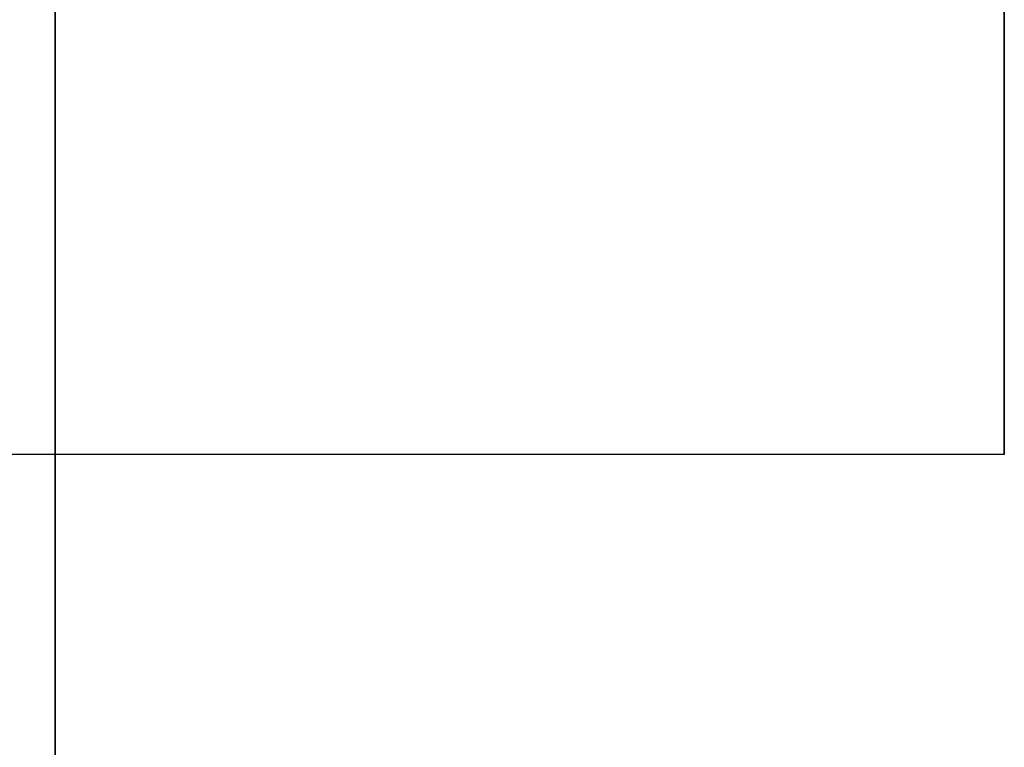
# Model space of a CAD drawing. Header units: millimetres. Extents: x 490 to 915, y -40 to 150.
# Tile 50 of 70: x 907.05 to 909.68, y -0.28 to 1.66. Entities that reach past the tile are written whole.
import ezdxf

# ---------------------------------------------------------------- set-up
doc = ezdxf.new("R2010")
doc.units = ezdxf.units.MM
doc.layers.add('Volume', color=7, linetype='Continuous', true_color=0x000000)

msp = doc.modelspace()

# ---------------------------------------------------------------- linework, layer by layer
at = {"layer": 'Volume'}
for p, q in [((907.1396, 150, -550), (907.1396, -40, -550)), ((909.6802, 5.5, 131.4688), (909.6802, 0.5, 131.4688)), ((909.6802, 5.5, 48.4688), (909.6802, 0.5, 48.4688)), ((909.6802, 5.5, -34.5312), (909.6802, 0.5, -34.5312)), ((909.6802, 5.5, -117.5312), (909.6802, 0.5, -117.5312)), ((909.6802, 5.5, -200.5312), (909.6802, 0.5, -200.5312)), ((909.6802, 5.5, -283.5312), (909.6802, 0.5, -283.5312)), ((909.6802, 5.5, -366.5312), (909.6802, 0.5, -366.5312)), ((909.6802, 5.5, -449.5312), (909.6802, 0.5, -449.5312)), ((907.1396, -0.0638, 293.2152), (907.1396, 2.1119, 294.2048)), ((909.6802, 1.7002, 129.3332), (909.6802, 1.6269, 129.3796)), ((909.6802, 1.6269, 133.558), (909.6802, 1.7002, 133.6044)), ((909.6802, 1.7002, 46.3332), (909.6802, 1.6269, 46.3796)), ((909.6802, 1.6269, 50.558), (909.6802, 1.7002, 50.6044)), ((909.6802, 1.7002, -36.6668), (909.6802, 1.6269, -36.6204)), ((909.6802, 1.6269, -32.442), (909.6802, 1.7002, -32.3956)), ((909.6802, 1.7002, -119.6668), (909.6802, 1.6269, -119.6204)), ((909.6802, 1.6269, -115.442), (909.6802, 1.7002, -115.3956)), ((909.6802, 1.7002, -202.6668), (909.6802, 1.6269, -202.6204)), ((909.6802, 1.6269, -198.442), (909.6802, 1.7002, -198.3956)), ((909.6802, 1.7002, -285.6668), (909.6802, 1.6269, -285.6204)), ((909.6802, 1.6269, -281.442), (909.6802, 1.7002, -281.3956)), ((909.6802, 1.7002, -368.6668), (909.6802, 1.6269, -368.6204)), ((909.6802, 1.6269, -364.442), (909.6802, 1.7002, -364.3956)), ((909.6802, 1.7002, -451.6668), (909.6802, 1.6269, -451.6204)), ((909.6802, 1.6269, -447.442), (909.6802, 1.7002, -447.3956)), ((909.6802, 1.6269, 129.3796), (909.6802, 1.5552, 129.4286)), ((909.6802, 1.5552, 133.5091), (909.6802, 1.6269, 133.558)), ((909.6802, 1.6269, 46.3796), (909.6802, 1.5552, 46.4286)), ((909.6802, 1.5552, 50.5091), (909.6802, 1.6269, 50.558)), ((909.6802, 1.6269, -36.6204), (909.6802, 1.5552, -36.5714)), ((909.6802, 1.5552, -32.4909), (909.6802, 1.6269, -32.442)), ((909.6802, 1.6269, -119.6204), (909.6802, 1.5552, -119.5714)), ((909.6802, 1.5552, -115.4909), (909.6802, 1.6269, -115.442)), ((909.6802, 1.6269, -202.6204), (909.6802, 1.5552, -202.5714)), ((909.6802, 1.5552, -198.4909), (909.6802, 1.6269, -198.442)), ((909.6802, 1.6269, -285.6204), (909.6802, 1.5552, -285.5714)), ((909.6802, 1.5552, -281.4909), (909.6802, 1.6269, -281.442)), ((909.6802, 1.6269, -368.6204), (909.6802, 1.5552, -368.5714)), ((909.6802, 1.5552, -364.4909), (909.6802, 1.6269, -364.442)), ((909.6802, 1.6269, -451.6204), (909.6802, 1.5552, -451.5714)), ((909.6802, 1.5552, -447.4909), (909.6802, 1.6269, -447.442)), ((909.6802, 1.5552, 129.4286), (909.6802, 1.4853, 129.4799)), ((909.6802, 1.4853, 133.4577), (909.6802, 1.5552, 133.5091)), ((909.6802, 1.5552, 46.4286), (909.6802, 1.4853, 46.4799)), ((909.6802, 1.4853, 50.4577), (909.6802, 1.5552, 50.5091)), ((909.6802, 1.5552, -36.5714), (909.6802, 1.4853, -36.5201)), ((909.6802, 1.4853, -32.5423), (909.6802, 1.5552, -32.4909)), ((909.6802, 1.5552, -119.5714), (909.6802, 1.4853, -119.5201)), ((909.6802, 1.4853, -115.5423), (909.6802, 1.5552, -115.4909)), ((909.6802, 1.5552, -202.5714), (909.6802, 1.4853, -202.5201)), ((909.6802, 1.4853, -198.5423), (909.6802, 1.5552, -198.4909)), ((909.6802, 1.5552, -285.5714), (909.6802, 1.4853, -285.5201)), ((909.6802, 1.4853, -281.5423), (909.6802, 1.5552, -281.4909)), ((909.6802, 1.5552, -368.5714), (909.6802, 1.4853, -368.5201)), ((909.6802, 1.4853, -364.5423), (909.6802, 1.5552, -364.4909)), ((909.6802, 1.5552, -451.5714), (909.6802, 1.4853, -451.5201)), ((909.6802, 1.4853, -447.5423), (909.6802, 1.5552, -447.4909)), ((909.6802, 1.4853, 129.4799), (909.6802, 1.4172, 129.5337)), ((909.6802, 1.4172, 133.4039), (909.6802, 1.4853, 133.4577)), ((909.6802, 1.4853, 46.4799), (909.6802, 1.4172, 46.5337)), ((909.6802, 1.4172, 50.4039), (909.6802, 1.4853, 50.4577)), ((909.6802, 1.4853, -36.5201), (909.6802, 1.4172, -36.4663)), ((909.6802, 1.4172, -32.5961), (909.6802, 1.4853, -32.5423)), ((909.6802, 1.4853, -119.5201), (909.6802, 1.4172, -119.4663)), ((909.6802, 1.4172, -115.5961), (909.6802, 1.4853, -115.5423)), ((909.6802, 1.4853, -202.5201), (909.6802, 1.4172, -202.4663)), ((909.6802, 1.4172, -198.5961), (909.6802, 1.4853, -198.5423)), ((909.6802, 1.4853, -285.5201), (909.6802, 1.4172, -285.4663)), ((909.6802, 1.4172, -281.5961), (909.6802, 1.4853, -281.5423)), ((909.6802, 1.4853, -368.5201), (909.6802, 1.4172, -368.4663)), ((909.6802, 1.4172, -364.5961), (909.6802, 1.4853, -364.5423)), ((909.6802, 1.4853, -451.5201), (909.6802, 1.4172, -451.4663)), ((909.6802, 1.4172, -447.5961), (909.6802, 1.4853, -447.5423)), ((909.6802, 1.4172, 129.5337), (909.6802, 1.351, 129.5898)), ((909.6802, 1.351, 133.3478), (909.6802, 1.4172, 133.4039)), ((909.6802, 1.4172, 46.5337), (909.6802, 1.351, 46.5898)), ((909.6802, 1.351, 50.3478), (909.6802, 1.4172, 50.4039)), ((909.6802, 1.4172, -36.4663), (909.6802, 1.351, -36.4102)), ((909.6802, 1.351, -32.6522), (909.6802, 1.4172, -32.5961)), ((909.6802, 1.4172, -119.4663), (909.6802, 1.351, -119.4102)), ((909.6802, 1.351, -115.6522), (909.6802, 1.4172, -115.5961)), ((909.6802, 1.4172, -202.4663), (909.6802, 1.351, -202.4102)), ((909.6802, 1.351, -198.6522), (909.6802, 1.4172, -198.5961)), ((909.6802, 1.4172, -285.4663), (909.6802, 1.351, -285.4102)), ((909.6802, 1.351, -281.6522), (909.6802, 1.4172, -281.5961)), ((909.6802, 1.4172, -368.4663), (909.6802, 1.351, -368.4102)), ((909.6802, 1.351, -364.6522), (909.6802, 1.4172, -364.5961)), ((909.6802, 1.4172, -451.4663), (909.6802, 1.351, -451.4102)), ((909.6802, 1.351, -447.6522), (909.6802, 1.4172, -447.5961)), ((909.6802, 1.351, 129.5898), (909.6802, 1.2867, 129.6482)), ((909.6802, 1.2867, 133.2894), (909.6802, 1.351, 133.3478)), ((909.6802, 1.351, 46.5898), (909.6802, 1.2867, 46.6482)), ((909.6802, 1.2867, 50.2894), (909.6802, 1.351, 50.3478)), ((909.6802, 1.351, -36.4102), (909.6802, 1.2867, -36.3518)), ((909.6802, 1.2867, -32.7106), (909.6802, 1.351, -32.6522)), ((909.6802, 1.351, -119.4102), (909.6802, 1.2867, -119.3518)), ((909.6802, 1.2867, -115.7106), (909.6802, 1.351, -115.6522)), ((909.6802, 1.351, -202.4102), (909.6802, 1.2867, -202.3518)), ((909.6802, 1.2867, -198.7106), (909.6802, 1.351, -198.6522)), ((909.6802, 1.351, -285.4102), (909.6802, 1.2867, -285.3518)), ((909.6802, 1.2867, -281.7106), (909.6802, 1.351, -281.6522)), ((909.6802, 1.351, -368.4102), (909.6802, 1.2867, -368.3518)), ((909.6802, 1.2867, -364.7106), (909.6802, 1.351, -364.6522)), ((909.6802, 1.351, -451.4102), (909.6802, 1.2867, -451.3518)), ((909.6802, 1.2867, -447.7106), (909.6802, 1.351, -447.6522)), ((909.6802, 1.2867, 129.6482), (909.6802, 1.2246, 129.7087)), ((909.6802, 1.2246, 133.2289), (909.6802, 1.2867, 133.2894)), ((909.6802, 1.2867, 46.6482), (909.6802, 1.2246, 46.7087)), ((909.6802, 1.2246, 50.2289), (909.6802, 1.2867, 50.2894)), ((909.6802, 1.2867, -36.3518), (909.6802, 1.2246, -36.2913)), ((909.6802, 1.2246, -32.7711), (909.6802, 1.2867, -32.7106)), ((909.6802, 1.2867, -119.3518), (909.6802, 1.2246, -119.2913)), ((909.6802, 1.2246, -115.7711), (909.6802, 1.2867, -115.7106)), ((909.6802, 1.2867, -202.3518), (909.6802, 1.2246, -202.2913)), ((909.6802, 1.2246, -198.7711), (909.6802, 1.2867, -198.7106)), ((909.6802, 1.2867, -285.3518), (909.6802, 1.2246, -285.2913)), ((909.6802, 1.2246, -281.7711), (909.6802, 1.2867, -281.7106)), ((909.6802, 1.2867, -368.3518), (909.6802, 1.2246, -368.2913)), ((909.6802, 1.2246, -364.7711), (909.6802, 1.2867, -364.7106)), ((909.6802, 1.2867, -451.3518), (909.6802, 1.2246, -451.2913)), ((909.6802, 1.2246, -447.7711), (909.6802, 1.2867, -447.7106)), ((909.6802, 1.2246, 129.7087), (909.6802, 1.1646, 129.7714)), ((909.6802, 1.1646, 133.1662), (909.6802, 1.2246, 133.2289)), ((909.6802, 1.2246, 46.7087), (909.6802, 1.1646, 46.7714)), ((909.6802, 1.1646, 50.1662), (909.6802, 1.2246, 50.2289)), ((909.6802, 1.2246, -36.2913), (909.6802, 1.1646, -36.2286)), ((909.6802, 1.1646, -32.8338), (909.6802, 1.2246, -32.7711)), ((909.6802, 1.2246, -119.2913), (909.6802, 1.1646, -119.2286)), ((909.6802, 1.1646, -115.8338), (909.6802, 1.2246, -115.7711)), ((909.6802, 1.2246, -202.2913), (909.6802, 1.1646, -202.2286)), ((909.6802, 1.1646, -198.8338), (909.6802, 1.2246, -198.7711)), ((909.6802, 1.2246, -285.2913), (909.6802, 1.1646, -285.2286)), ((909.6802, 1.1646, -281.8338), (909.6802, 1.2246, -281.7711)), ((909.6802, 1.2246, -368.2913), (909.6802, 1.1646, -368.2286)), ((909.6802, 1.1646, -364.8338), (909.6802, 1.2246, -364.7711)), ((909.6802, 1.2246, -451.2913), (909.6802, 1.1646, -451.2286)), ((909.6802, 1.1646, -447.8338), (909.6802, 1.2246, -447.7711)), ((909.6802, 1.1646, 129.7714), (909.6802, 1.1068, 129.8361)), ((909.6802, 1.1068, 133.1015), (909.6802, 1.1646, 133.1662)), ((909.6802, 1.1646, 46.7714), (909.6802, 1.1068, 46.8361)), ((909.6802, 1.1068, 50.1015), (909.6802, 1.1646, 50.1662)), ((909.6802, 1.1646, -36.2286), (909.6802, 1.1068, -36.1639)), ((909.6802, 1.1068, -32.8985), (909.6802, 1.1646, -32.8338)), ((909.6802, 1.1646, -119.2286), (909.6802, 1.1068, -119.1639)), ((909.6802, 1.1068, -115.8985), (909.6802, 1.1646, -115.8338)), ((909.6802, 1.1646, -202.2286), (909.6802, 1.1068, -202.1639)), ((909.6802, 1.1068, -198.8985), (909.6802, 1.1646, -198.8338)), ((909.6802, 1.1646, -285.2286), (909.6802, 1.1068, -285.1639)), ((909.6802, 1.1068, -281.8985), (909.6802, 1.1646, -281.8338)), ((909.6802, 1.1646, -368.2286), (909.6802, 1.1068, -368.1639)), ((909.6802, 1.1068, -364.8985), (909.6802, 1.1646, -364.8338)), ((909.6802, 1.1646, -451.2286), (909.6802, 1.1068, -451.1639)), ((909.6802, 1.1068, -447.8985), (909.6802, 1.1646, -447.8338)), ((909.6802, 1.1068, 129.8361), (909.6802, 1.0512, 129.9028)), ((909.6802, 1.0512, 133.0348), (909.6802, 1.1068, 133.1015)), ((909.6802, 1.1068, 46.8361), (909.6802, 1.0512, 46.9028)), ((909.6802, 1.0512, 50.0348), (909.6802, 1.1068, 50.1015)), ((909.6802, 1.1068, -36.1639), (909.6802, 1.0512, -36.0972)), ((909.6802, 1.0512, -32.9652), (909.6802, 1.1068, -32.8985)), ((909.6802, 1.1068, -119.1639), (909.6802, 1.0512, -119.0972)), ((909.6802, 1.0512, -115.9652), (909.6802, 1.1068, -115.8985)), ((909.6802, 1.1068, -202.1639), (909.6802, 1.0512, -202.0972)), ((909.6802, 1.0512, -198.9652), (909.6802, 1.1068, -198.8985)), ((909.6802, 1.1068, -285.1639), (909.6802, 1.0512, -285.0972)), ((909.6802, 1.0512, -281.9652), (909.6802, 1.1068, -281.8985)), ((909.6802, 1.1068, -368.1639), (909.6802, 1.0512, -368.0972)), ((909.6802, 1.0512, -364.9652), (909.6802, 1.1068, -364.8985)), ((909.6802, 1.1068, -451.1639), (909.6802, 1.0512, -451.0972)), ((909.6802, 1.0512, -447.9652), (909.6802, 1.1068, -447.8985)), ((909.6802, 1.0512, 129.9028), (909.6802, 0.9981, 129.9714)), ((909.6802, 0.9981, 132.9662), (909.6802, 1.0512, 133.0348)), ((909.6802, 1.0512, 46.9028), (909.6802, 0.9981, 46.9714)), ((909.6802, 0.9981, 49.9662), (909.6802, 1.0512, 50.0348)), ((909.6802, 1.0512, -36.0972), (909.6802, 0.9981, -36.0286)), ((909.6802, 0.9981, -33.0338), (909.6802, 1.0512, -32.9652)), ((909.6802, 1.0512, -119.0972), (909.6802, 0.9981, -119.0286)), ((909.6802, 0.9981, -116.0338), (909.6802, 1.0512, -115.9652)), ((909.6802, 1.0512, -202.0972), (909.6802, 0.9981, -202.0286)), ((909.6802, 0.9981, -199.0338), (909.6802, 1.0512, -198.9652)), ((909.6802, 1.0512, -285.0972), (909.6802, 0.9981, -285.0286)), ((909.6802, 0.9981, -282.0338), (909.6802, 1.0512, -281.9652)), ((909.6802, 1.0512, -368.0972), (909.6802, 0.9981, -368.0286)), ((909.6802, 0.9981, -365.0338), (909.6802, 1.0512, -364.9652)), ((909.6802, 1.0512, -451.0972), (909.6802, 0.9981, -451.0286)), ((909.6802, 0.9981, -448.0338), (909.6802, 1.0512, -447.9652)), ((909.6802, 0.9981, 129.9714), (909.6802, 0.9473, 130.0418)), ((909.6802, 0.9473, 132.8958), (909.6802, 0.9981, 132.9662)), ((909.6802, 0.9981, 46.9714), (909.6802, 0.9473, 47.0418)), ((909.6802, 0.9473, 49.8958), (909.6802, 0.9981, 49.9662)), ((909.6802, 0.9981, -36.0286), (909.6802, 0.9473, -35.9582)), ((909.6802, 0.9473, -33.1042), (909.6802, 0.9981, -33.0338)), ((909.6802, 0.9981, -119.0286), (909.6802, 0.9473, -118.9582)), ((909.6802, 0.9473, -116.1042), (909.6802, 0.9981, -116.0338)), ((909.6802, 0.9981, -202.0286), (909.6802, 0.9473, -201.9582)), ((909.6802, 0.9473, -199.1042), (909.6802, 0.9981, -199.0338)), ((909.6802, 0.9981, -285.0286), (909.6802, 0.9473, -284.9582)), ((909.6802, 0.9473, -282.1042), (909.6802, 0.9981, -282.0338)), ((909.6802, 0.9981, -368.0286), (909.6802, 0.9473, -367.9582)), ((909.6802, 0.9473, -365.1042), (909.6802, 0.9981, -365.0338)), ((909.6802, 0.9981, -451.0286), (909.6802, 0.9473, -450.9582)), ((909.6802, 0.9473, -448.1042), (909.6802, 0.9981, -448.0338)), ((909.6802, 0.9473, 130.0418), (909.6802, 0.899, 130.1139)), ((909.6802, 0.899, 132.8237), (909.6802, 0.9473, 132.8958)), ((909.6802, 0.9473, 47.0418), (909.6802, 0.899, 47.1139)), ((909.6802, 0.899, 49.8237), (909.6802, 0.9473, 49.8958)), ((909.6802, 0.9473, -35.9582), (909.6802, 0.899, -35.8861)), ((909.6802, 0.899, -33.1763), (909.6802, 0.9473, -33.1042)), ((909.6802, 0.9473, -118.9582), (909.6802, 0.899, -118.8861)), ((909.6802, 0.899, -116.1763), (909.6802, 0.9473, -116.1042)), ((909.6802, 0.9473, -201.9582), (909.6802, 0.899, -201.8861)), ((909.6802, 0.899, -199.1763), (909.6802, 0.9473, -199.1042)), ((909.6802, 0.9473, -284.9582), (909.6802, 0.899, -284.8861)), ((909.6802, 0.899, -282.1763), (909.6802, 0.9473, -282.1042)), ((909.6802, 0.9473, -367.9582), (909.6802, 0.899, -367.8861)), ((909.6802, 0.899, -365.1763), (909.6802, 0.9473, -365.1042)), ((909.6802, 0.9473, -450.9582), (909.6802, 0.899, -450.8861)), ((909.6802, 0.899, -448.1763), (909.6802, 0.9473, -448.1042)), ((909.6802, 0.899, 130.1139), (909.6802, 0.8532, 130.1876)), ((909.6802, 0.8532, 132.75), (909.6802, 0.899, 132.8237)), ((909.6802, 0.899, 47.1139), (909.6802, 0.8532, 47.1876)), ((909.6802, 0.8532, 49.75), (909.6802, 0.899, 49.8237)), ((909.6802, 0.899, -35.8861), (909.6802, 0.8532, -35.8124)), ((909.6802, 0.8532, -33.25), (909.6802, 0.899, -33.1763)), ((909.6802, 0.899, -118.8861), (909.6802, 0.8532, -118.8124)), ((909.6802, 0.8532, -116.25), (909.6802, 0.899, -116.1763)), ((909.6802, 0.899, -201.8861), (909.6802, 0.8532, -201.8124)), ((909.6802, 0.8532, -199.25), (909.6802, 0.899, -199.1763)), ((909.6802, 0.899, -284.8861), (909.6802, 0.8532, -284.8124)), ((909.6802, 0.8532, -282.25), (909.6802, 0.899, -282.1763)), ((909.6802, 0.899, -367.8861), (909.6802, 0.8532, -367.8124)), ((909.6802, 0.8532, -365.25), (909.6802, 0.899, -365.1763)), ((909.6802, 0.899, -450.8861), (909.6802, 0.8532, -450.8124)), ((909.6802, 0.8532, -448.25), (909.6802, 0.899, -448.1763)), ((909.6802, 0.8532, 130.1876), (909.6802, 0.8101, 130.2629)), ((909.6802, 0.8101, 132.6747), (909.6802, 0.8532, 132.75)), ((909.6802, 0.8532, 47.1876), (909.6802, 0.8101, 47.2629)), ((909.6802, 0.8101, 49.6747), (909.6802, 0.8532, 49.75)), ((909.6802, 0.8532, -35.8124), (909.6802, 0.8101, -35.7371)), ((909.6802, 0.8101, -33.3253), (909.6802, 0.8532, -33.25)), ((909.6802, 0.8532, -118.8124), (909.6802, 0.8101, -118.7371)), ((909.6802, 0.8101, -116.3253), (909.6802, 0.8532, -116.25)), ((909.6802, 0.8532, -201.8124), (909.6802, 0.8101, -201.7371)), ((909.6802, 0.8101, -199.3253), (909.6802, 0.8532, -199.25)), ((909.6802, 0.8532, -284.8124), (909.6802, 0.8101, -284.7371)), ((909.6802, 0.8101, -282.3253), (909.6802, 0.8532, -282.25)), ((909.6802, 0.8532, -367.8124), (909.6802, 0.8101, -367.7371)), ((909.6802, 0.8101, -365.3253), (909.6802, 0.8532, -365.25)), ((909.6802, 0.8532, -450.8124), (909.6802, 0.8101, -450.7371)), ((909.6802, 0.8101, -448.3253), (909.6802, 0.8532, -448.25)), ((909.6802, 0.8101, 130.2629), (909.6802, 0.7695, 130.3396)), ((909.6802, 0.7695, 132.598), (909.6802, 0.8101, 132.6747)), ((909.6802, 0.8101, 47.2629), (909.6802, 0.7695, 47.3396)), ((909.6802, 0.7695, 49.598), (909.6802, 0.8101, 49.6747)), ((909.6802, 0.8101, -35.7371), (909.6802, 0.7695, -35.6604)), ((909.6802, 0.7695, -33.402), (909.6802, 0.8101, -33.3253)), ((909.6802, 0.8101, -118.7371), (909.6802, 0.7695, -118.6604)), ((909.6802, 0.7695, -116.402), (909.6802, 0.8101, -116.3253)), ((909.6802, 0.8101, -201.7371), (909.6802, 0.7695, -201.6604)), ((909.6802, 0.7695, -199.402), (909.6802, 0.8101, -199.3253)), ((909.6802, 0.8101, -284.7371), (909.6802, 0.7695, -284.6604)), ((909.6802, 0.7695, -282.402), (909.6802, 0.8101, -282.3253)), ((909.6802, 0.8101, -367.7371), (909.6802, 0.7695, -367.6604)), ((909.6802, 0.7695, -365.402), (909.6802, 0.8101, -365.3253)), ((909.6802, 0.8101, -450.7371), (909.6802, 0.7695, -450.6604)), ((909.6802, 0.7695, -448.402), (909.6802, 0.8101, -448.3253)), ((909.6802, 0.7695, 130.3396), (909.6802, 0.7317, 130.4177)), ((909.6802, 0.7317, 132.5199), (909.6802, 0.7695, 132.598)), ((909.6802, 0.7695, 47.3396), (909.6802, 0.7317, 47.4177)), ((909.6802, 0.7317, 49.5199), (909.6802, 0.7695, 49.598)), ((909.6802, 0.7695, -35.6604), (909.6802, 0.7317, -35.5823)), ((909.6802, 0.7317, -33.4801), (909.6802, 0.7695, -33.402)), ((909.6802, 0.7695, -118.6604), (909.6802, 0.7317, -118.5823)), ((909.6802, 0.7317, -116.4801), (909.6802, 0.7695, -116.402)), ((909.6802, 0.7695, -201.6604), (909.6802, 0.7317, -201.5823)), ((909.6802, 0.7317, -199.4801), (909.6802, 0.7695, -199.402)), ((909.6802, 0.7695, -284.6604), (909.6802, 0.7317, -284.5823)), ((909.6802, 0.7317, -282.4801), (909.6802, 0.7695, -282.402)), ((909.6802, 0.7695, -367.6604), (909.6802, 0.7317, -367.5823)), ((909.6802, 0.7317, -365.4801), (909.6802, 0.7695, -365.402)), ((909.6802, 0.7695, -450.6604), (909.6802, 0.7317, -450.5823)), ((909.6802, 0.7317, -448.4801), (909.6802, 0.7695, -448.402)), ((909.6802, 0.7317, 130.4177), (909.6802, 0.6966, 130.4971)), ((909.6802, 0.6966, 132.4405), (909.6802, 0.7317, 132.5199)), ((909.6802, 0.7317, 47.4177), (909.6802, 0.6966, 47.4971)), ((909.6802, 0.6966, 49.4405), (909.6802, 0.7317, 49.5199)), ((909.6802, 0.7317, -35.5823), (909.6802, 0.6966, -35.5029)), ((909.6802, 0.6966, -33.5595), (909.6802, 0.7317, -33.4801)), ((909.6802, 0.7317, -118.5823), (909.6802, 0.6966, -118.5029)), ((909.6802, 0.6966, -116.5595), (909.6802, 0.7317, -116.4801)), ((909.6802, 0.7317, -201.5823), (909.6802, 0.6966, -201.5029)), ((909.6802, 0.6966, -199.5595), (909.6802, 0.7317, -199.4801)), ((909.6802, 0.7317, -284.5823), (909.6802, 0.6966, -284.5029)), ((909.6802, 0.6966, -282.5595), (909.6802, 0.7317, -282.4801)), ((909.6802, 0.7317, -367.5823), (909.6802, 0.6966, -367.5029)), ((909.6802, 0.6966, -365.5595), (909.6802, 0.7317, -365.4801)), ((909.6802, 0.7317, -450.5823), (909.6802, 0.6966, -450.5029)), ((909.6802, 0.6966, -448.5595), (909.6802, 0.7317, -448.4801)), ((909.6802, 0.6966, 130.4971), (909.6802, 0.6642, 130.5776)), ((909.6802, 0.6642, 132.36), (909.6802, 0.6966, 132.4405)), ((909.6802, 0.6966, 47.4971), (909.6802, 0.6642, 47.5776)), ((909.6802, 0.6642, 49.36), (909.6802, 0.6966, 49.4405)), ((909.6802, 0.6966, -35.5029), (909.6802, 0.6642, -35.4224)), ((909.6802, 0.6642, -33.64), (909.6802, 0.6966, -33.5595)), ((909.6802, 0.6966, -118.5029), (909.6802, 0.6642, -118.4224)), ((909.6802, 0.6642, -116.64), (909.6802, 0.6966, -116.5595)), ((909.6802, 0.6966, -201.5029), (909.6802, 0.6642, -201.4224)), ((909.6802, 0.6642, -199.64), (909.6802, 0.6966, -199.5595)), ((909.6802, 0.6966, -284.5029), (909.6802, 0.6642, -284.4224)), ((909.6802, 0.6642, -282.64), (909.6802, 0.6966, -282.5595)), ((909.6802, 0.6966, -367.5029), (909.6802, 0.6642, -367.4224)), ((909.6802, 0.6642, -365.64), (909.6802, 0.6966, -365.5595)), ((909.6802, 0.6966, -450.5029), (909.6802, 0.6642, -450.4224)), ((909.6802, 0.6642, -448.64), (909.6802, 0.6966, -448.5595)), ((909.6802, 0.6642, 130.5776), (909.6802, 0.6347, 130.6592)), ((909.6802, 0.6347, 132.2784), (909.6802, 0.6642, 132.36)), ((909.6802, 0.6642, 47.5776), (909.6802, 0.6347, 47.6592)), ((909.6802, 0.6347, 49.2784), (909.6802, 0.6642, 49.36)), ((909.6802, 0.6642, -35.4224), (909.6802, 0.6347, -35.3408)), ((909.6802, 0.6347, -33.7216), (909.6802, 0.6642, -33.64)), ((909.6802, 0.6642, -118.4224), (909.6802, 0.6347, -118.3408)), ((909.6802, 0.6347, -116.7216), (909.6802, 0.6642, -116.64)), ((909.6802, 0.6642, -201.4224), (909.6802, 0.6347, -201.3408)), ((909.6802, 0.6347, -199.7216), (909.6802, 0.6642, -199.64)), ((909.6802, 0.6642, -284.4224), (909.6802, 0.6347, -284.3408)), ((909.6802, 0.6347, -282.7216), (909.6802, 0.6642, -282.64)), ((909.6802, 0.6642, -367.4224), (909.6802, 0.6347, -367.3408)), ((909.6802, 0.6347, -365.7216), (909.6802, 0.6642, -365.64)), ((909.6802, 0.6642, -450.4224), (909.6802, 0.6347, -450.3408)), ((909.6802, 0.6347, -448.7216), (909.6802, 0.6642, -448.64)), ((909.6802, 0.6347, 130.6592), (909.6802, 0.608, 130.7418)), ((909.6802, 0.608, 132.1958), (909.6802, 0.6347, 132.2784)), ((909.6802, 0.6347, 47.6592), (909.6802, 0.608, 47.7418)), ((909.6802, 0.608, 49.1958), (909.6802, 0.6347, 49.2784)), ((909.6802, 0.6347, -35.3408), (909.6802, 0.608, -35.2582)), ((909.6802, 0.608, -33.8042), (909.6802, 0.6347, -33.7216)), ((909.6802, 0.6347, -118.3408), (909.6802, 0.608, -118.2582)), ((909.6802, 0.608, -116.8042), (909.6802, 0.6347, -116.7216)), ((909.6802, 0.6347, -201.3408), (909.6802, 0.608, -201.2582)), ((909.6802, 0.608, -199.8042), (909.6802, 0.6347, -199.7216)), ((909.6802, 0.6347, -284.3408), (909.6802, 0.608, -284.2582)), ((909.6802, 0.608, -282.8042), (909.6802, 0.6347, -282.7216)), ((909.6802, 0.6347, -367.3408), (909.6802, 0.608, -367.2582)), ((909.6802, 0.608, -365.8042), (909.6802, 0.6347, -365.7216)), ((909.6802, 0.6347, -450.3408), (909.6802, 0.608, -450.2582)), ((909.6802, 0.608, -448.8042), (909.6802, 0.6347, -448.7216)), ((909.6802, 0.608, 130.7418), (909.6802, 0.5843, 130.8253)), ((909.6802, 0.5843, 132.1124), (909.6802, 0.608, 132.1958)), ((909.6802, 0.608, 47.7418), (909.6802, 0.5843, 47.8253)), ((909.6802, 0.5843, 49.1124), (909.6802, 0.608, 49.1958)), ((909.6802, 0.608, -35.2582), (909.6802, 0.5843, -35.1747)), ((909.6802, 0.5843, -33.8876), (909.6802, 0.608, -33.8042)), ((909.6802, 0.608, -118.2582), (909.6802, 0.5843, -118.1747)), ((909.6802, 0.5843, -116.8876), (909.6802, 0.608, -116.8042)), ((909.6802, 0.608, -201.2582), (909.6802, 0.5843, -201.1747)), ((909.6802, 0.5843, -199.8876), (909.6802, 0.608, -199.8042)), ((909.6802, 0.608, -284.2582), (909.6802, 0.5843, -284.1747)), ((909.6802, 0.5843, -282.8876), (909.6802, 0.608, -282.8042)), ((909.6802, 0.608, -367.2582), (909.6802, 0.5843, -367.1747)), ((909.6802, 0.5843, -365.8876), (909.6802, 0.608, -365.8042)), ((909.6802, 0.608, -450.2582), (909.6802, 0.5843, -450.1747)), ((909.6802, 0.5843, -448.8876), (909.6802, 0.608, -448.8042)), ((909.6802, 0.5843, 130.8253), (909.6802, 0.5634, 130.9095)), ((909.6802, 0.5634, 132.0281), (909.6802, 0.5843, 132.1124)), ((909.6802, 0.5843, 47.8253), (909.6802, 0.5634, 47.9095)), ((909.6802, 0.5634, 49.0281), (909.6802, 0.5843, 49.1124)), ((909.6802, 0.5843, -35.1747), (909.6802, 0.5634, -35.0905)), ((909.6802, 0.5634, -33.9719), (909.6802, 0.5843, -33.8876)), ((909.6802, 0.5843, -118.1747), (909.6802, 0.5634, -118.0905)), ((909.6802, 0.5634, -116.9719), (909.6802, 0.5843, -116.8876)), ((909.6802, 0.5843, -201.1747), (909.6802, 0.5634, -201.0905)), ((909.6802, 0.5634, -199.9719), (909.6802, 0.5843, -199.8876)), ((909.6802, 0.5843, -284.1747), (909.6802, 0.5634, -284.0905)), ((909.6802, 0.5634, -282.9719), (909.6802, 0.5843, -282.8876)), ((909.6802, 0.5843, -367.1747), (909.6802, 0.5634, -367.0905)), ((909.6802, 0.5634, -365.9719), (909.6802, 0.5843, -365.8876)), ((909.6802, 0.5843, -450.1747), (909.6802, 0.5634, -450.0905)), ((909.6802, 0.5634, -448.9719), (909.6802, 0.5843, -448.8876)), ((909.6802, 0.5634, 130.9095), (909.6802, 0.5454, 130.9944)), ((909.6802, 0.5454, 131.9432), (909.6802, 0.5634, 132.0281)), ((909.6802, 0.5634, 47.9095), (909.6802, 0.5454, 47.9944)), ((909.6802, 0.5454, 48.9432), (909.6802, 0.5634, 49.0281)), ((909.6802, 0.5634, -35.0905), (909.6802, 0.5454, -35.0056)), ((909.6802, 0.5454, -34.0568), (909.6802, 0.5634, -33.9719)), ((909.6802, 0.5634, -118.0905), (909.6802, 0.5454, -118.0056)), ((909.6802, 0.5454, -117.0568), (909.6802, 0.5634, -116.9719)), ((909.6802, 0.5634, -201.0905), (909.6802, 0.5454, -201.0056)), ((909.6802, 0.5454, -200.0568), (909.6802, 0.5634, -199.9719)), ((909.6802, 0.5634, -284.0905), (909.6802, 0.5454, -284.0056)), ((909.6802, 0.5454, -283.0568), (909.6802, 0.5634, -282.9719)), ((909.6802, 0.5634, -367.0905), (909.6802, 0.5454, -367.0056)), ((909.6802, 0.5454, -366.0568), (909.6802, 0.5634, -365.9719)), ((909.6802, 0.5634, -450.0905), (909.6802, 0.5454, -450.0056)), ((909.6802, 0.5454, -449.0568), (909.6802, 0.5634, -448.9719)), ((909.6802, 0.5454, 130.9944), (909.6802, 0.5304, 131.0799)), ((909.6802, 0.5304, 131.8578), (909.6802, 0.5454, 131.9432)), ((909.6802, 0.5454, 47.9944), (909.6802, 0.5304, 48.0799)), ((909.6802, 0.5304, 48.8578), (909.6802, 0.5454, 48.9432)), ((909.6802, 0.5454, -35.0056), (909.6802, 0.5304, -34.9201)), ((909.6802, 0.5304, -34.1422), (909.6802, 0.5454, -34.0568)), ((909.6802, 0.5454, -118.0056), (909.6802, 0.5304, -117.9201)), ((909.6802, 0.5304, -117.1422), (909.6802, 0.5454, -117.0568)), ((909.6802, 0.5454, -201.0056), (909.6802, 0.5304, -200.9201)), ((909.6802, 0.5304, -200.1422), (909.6802, 0.5454, -200.0568)), ((909.6802, 0.5454, -284.0056), (909.6802, 0.5304, -283.9201)), ((909.6802, 0.5304, -283.1422), (909.6802, 0.5454, -283.0568)), ((909.6802, 0.5454, -367.0056), (909.6802, 0.5304, -366.9201)), ((909.6802, 0.5304, -366.1422), (909.6802, 0.5454, -366.0568)), ((909.6802, 0.5454, -450.0056), (909.6802, 0.5304, -449.9201)), ((909.6802, 0.5304, -449.1422), (909.6802, 0.5454, -449.0568)), ((909.6802, 0.5304, 131.0799), (909.6802, 0.5184, 131.1658)), ((909.6802, 0.5184, 131.7718), (909.6802, 0.5304, 131.8578)), ((909.6802, 0.5304, 48.0799), (909.6802, 0.5184, 48.1658)), ((909.6802, 0.5184, 48.7718), (909.6802, 0.5304, 48.8578)), ((909.6802, 0.5304, -34.9201), (909.6802, 0.5184, -34.8342)), ((909.6802, 0.5184, -34.2282), (909.6802, 0.5304, -34.1422)), ((909.6802, 0.5304, -117.9201), (909.6802, 0.5184, -117.8342)), ((909.6802, 0.5184, -117.2282), (909.6802, 0.5304, -117.1422)), ((909.6802, 0.5304, -200.9201), (909.6802, 0.5184, -200.8342)), ((909.6802, 0.5184, -200.2282), (909.6802, 0.5304, -200.1422)), ((909.6802, 0.5304, -283.9201), (909.6802, 0.5184, -283.8342)), ((909.6802, 0.5184, -283.2282), (909.6802, 0.5304, -283.1422)), ((909.6802, 0.5304, -366.9201), (909.6802, 0.5184, -366.8342)), ((909.6802, 0.5184, -366.2282), (909.6802, 0.5304, -366.1422)), ((909.6802, 0.5304, -449.9201), (909.6802, 0.5184, -449.8342)), ((909.6802, 0.5184, -449.2282), (909.6802, 0.5304, -449.1422)), ((909.6802, 0.5184, 131.1658), (909.6802, 0.5094, 131.2521)), ((909.6802, 0.5094, 131.6855), (909.6802, 0.5184, 131.7718)), ((909.6802, 0.5184, 48.1658), (909.6802, 0.5094, 48.2521)), ((909.6802, 0.5094, 48.6855), (909.6802, 0.5184, 48.7718)), ((909.6802, 0.5184, -34.8342), (909.6802, 0.5094, -34.7479)), ((909.6802, 0.5094, -34.3145), (909.6802, 0.5184, -34.2282)), ((909.6802, 0.5184, -117.8342), (909.6802, 0.5094, -117.7479)), ((909.6802, 0.5094, -117.3145), (909.6802, 0.5184, -117.2282)), ((909.6802, 0.5184, -200.8342), (909.6802, 0.5094, -200.7479)), ((909.6802, 0.5094, -200.3145), (909.6802, 0.5184, -200.2282)), ((909.6802, 0.5184, -283.8342), (909.6802, 0.5094, -283.7479)), ((909.6802, 0.5094, -283.3145), (909.6802, 0.5184, -283.2282)), ((909.6802, 0.5184, -366.8342), (909.6802, 0.5094, -366.7479)), ((909.6802, 0.5094, -366.3145), (909.6802, 0.5184, -366.2282)), ((909.6802, 0.5184, -449.8342), (909.6802, 0.5094, -449.7479)), ((909.6802, 0.5094, -449.3145), (909.6802, 0.5184, -449.2282)), ((909.6802, 0.5094, 131.2521), (909.6802, 0.5034, 131.3387)), ((909.6802, 0.5034, 131.5989), (909.6802, 0.5094, 131.6855)), ((909.6802, 0.5094, 48.2521), (909.6802, 0.5034, 48.3387)), ((909.6802, 0.5034, 48.5989), (909.6802, 0.5094, 48.6855)), ((909.6802, 0.5094, -34.7479), (909.6802, 0.5034, -34.6613)), ((909.6802, 0.5034, -34.4011), (909.6802, 0.5094, -34.3145)), ((909.6802, 0.5094, -117.7479), (909.6802, 0.5034, -117.6613)), ((909.6802, 0.5034, -117.4011), (909.6802, 0.5094, -117.3145)), ((909.6802, 0.5094, -200.7479), (909.6802, 0.5034, -200.6613)), ((909.6802, 0.5034, -200.4011), (909.6802, 0.5094, -200.3145)), ((909.6802, 0.5094, -283.7479), (909.6802, 0.5034, -283.6613)), ((909.6802, 0.5034, -283.4011), (909.6802, 0.5094, -283.3145)), ((909.6802, 0.5094, -366.7479), (909.6802, 0.5034, -366.6613)), ((909.6802, 0.5034, -366.4011), (909.6802, 0.5094, -366.3145)), ((909.6802, 0.5094, -449.7479), (909.6802, 0.5034, -449.6613)), ((909.6802, 0.5034, -449.4011), (909.6802, 0.5094, -449.3145)), ((909.6802, 0.5034, 131.3387), (909.6802, 0.5004, 131.4254)), ((909.6802, 0.5004, 131.5122), (909.6802, 0.5034, 131.5989)), ((909.6802, 0.5034, 48.3387), (909.6802, 0.5004, 48.4254)), ((909.6802, 0.5004, 48.5122), (909.6802, 0.5034, 48.5989)), ((909.6802, 0.5034, -34.6613), (909.6802, 0.5004, -34.5746)), ((909.6802, 0.5004, -34.4878), (909.6802, 0.5034, -34.4011)), ((909.6802, 0.5034, -117.6613), (909.6802, 0.5004, -117.5746)), ((909.6802, 0.5004, -117.4878), (909.6802, 0.5034, -117.4011)), ((909.6802, 0.5034, -200.6613), (909.6802, 0.5004, -200.5746)), ((909.6802, 0.5004, -200.4878), (909.6802, 0.5034, -200.4011)), ((909.6802, 0.5034, -283.6613), (909.6802, 0.5004, -283.5746)), ((909.6802, 0.5004, -283.4878), (909.6802, 0.5034, -283.4011)), ((909.6802, 0.5034, -366.6613), (909.6802, 0.5004, -366.5746)), ((909.6802, 0.5004, -366.4878), (909.6802, 0.5034, -366.4011)), ((909.6802, 0.5034, -449.6613), (909.6802, 0.5004, -449.5746)), ((909.6802, 0.5004, -449.4878), (909.6802, 0.5034, -449.4011)), ((909.6802, 0.5, 131.4688), (899.1396, 0.5, 131.4688)), ((909.6802, 0.5, 48.4688), (899.1396, 0.5, 48.4688)), ((909.6802, 0.5, -34.5312), (899.1396, 0.5, -34.5312)), ((909.6802, 0.5, -117.5312), (899.1396, 0.5, -117.5312)), ((909.6802, 0.5, -200.5312), (899.1396, 0.5, -200.5312)), ((909.6802, 0.5, -283.5312), (899.1396, 0.5, -283.5312)), ((909.6802, 0.5, -366.5312), (899.1396, 0.5, -366.5312)), ((909.6802, 0.5, -449.5312), (899.1396, 0.5, -449.5312)), ((909.6802, 0.5004, 131.4254), (909.6802, 0.5004, 131.5122)), ((909.6802, 0.5004, 48.4254), (909.6802, 0.5004, 48.5122)), ((909.6802, 0.5004, -34.5746), (909.6802, 0.5004, -34.4878)), ((909.6802, 0.5004, -117.5746), (909.6802, 0.5004, -117.4878)), ((909.6802, 0.5004, -200.5746), (909.6802, 0.5004, -200.4878)), ((909.6802, 0.5004, -283.5746), (909.6802, 0.5004, -283.4878)), ((909.6802, 0.5004, -366.5746), (909.6802, 0.5004, -366.4878)), ((909.6802, 0.5004, -449.5746), (909.6802, 0.5004, -449.4878)), ((907.1396, -2.2046, 292.152), (907.1396, -0.0638, 293.2152))]:
    msp.add_line(p, q, dxfattribs=at)

doc.saveas('drawing.dxf')
